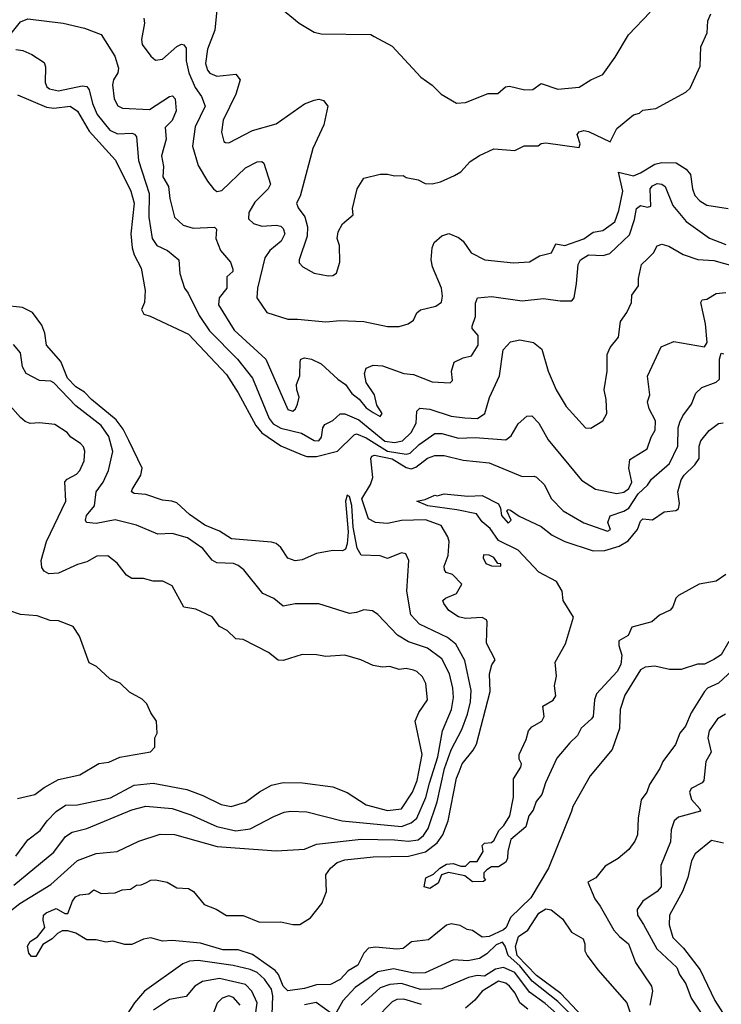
# Model space of a CAD drawing. Extents: x 2210602 to 2357277, y 510288 to 673808.
# Tile 210 of 256: x 2309441 to 2312406, y 546139 to 550300. Entities that reach past the tile are written whole.
import ezdxf

# ---------------------------------------------------------------- set-up
doc = ezdxf.new("R2010")
doc.units = 0

msp = doc.modelspace()

# ---------------------------------------------------------------- linework, layer by layer
at = {"layer": '0CON05XD'}
for points in [[(2310503.6, 550383.6), (2310622.5, 550285), (2310685, 550247.5), (2310715, 550240), (2310925, 550236.7), (2310939.3, 550229.3), (2311015, 550187.5), (2311137, 550057), (2311185, 550022.5), (2311222.5, 549985), (2311287, 549947), (2311325, 549950), (2311421.7, 549988.3), (2311461.7, 549988.3), (2311494.2, 550015.8), (2311510.5, 550019.5), (2311576.1, 550003.9), (2311610, 550005), (2311645, 550030), (2311715, 550005.8), (2311805, 550014.2), (2311855, 550046.2), (2311905, 550067.5), (2311958.3, 550141.7), (2312014.2, 550235.8), (2312105, 550331.2)], [(2310275.6, 550355), (2310265.6, 550255), (2310234.4, 550175), (2310227.1, 550115), (2310235, 550086.7), (2310245, 550074), (2310275, 550061.2), (2310355, 550070), (2310373.3, 550045), (2310354.2, 549985), (2310301.1, 549875), (2310294.3, 549824.3), (2310304, 549785), (2310310.5, 549780.5), (2310325, 549778.8), (2310425, 549831.4), (2310525, 549859.4), (2310645, 549944), (2310685, 549960), (2310705, 549964), (2310725, 549958), (2310743.8, 549935), (2310727.1, 549855), (2310680, 549755), (2310626.7, 549553.3), (2310610.8, 549525), (2310618.1, 549505), (2310646.7, 549466.7), (2310657.3, 549425), (2310655.5, 549385), (2310622, 549285), (2310622.3, 549272.3), (2310637.5, 549255), (2310685, 549228.8), (2310745, 549216.7), (2310765, 549218.8), (2310780.7, 549229.3), (2310794.2, 549275.8), (2310792.2, 549345), (2310782.9, 549375), (2310787.3, 549402.7), (2310805, 549437.5), (2310850, 549475), (2310848.3, 549501.7), (2310867.5, 549585), (2310895, 549630), (2310965, 549647.5), (2310995, 549647.5), (2311025, 549640), (2311061.7, 549641.7), (2311075, 549632.5), (2311125, 549622.5), (2311155, 549607.5), (2311185, 549606.7), (2311220, 549615), (2311278.3, 549641.7), (2311305, 549657.5), (2311345, 549700), (2311385, 549726.2), (2311445, 549753.8), (2311533.6, 549746.4), (2311573.6, 549766.4), (2311633, 549767), (2311645, 549776.7), (2311665, 549778.8), (2311805, 549760), (2311810, 549775), (2311797.5, 549815), (2311805, 549826), (2311825, 549830.8), (2311845, 549826.9), (2311936.4, 549783.6), (2311965, 549840), (2312035, 549897.5), (2312060, 549905), (2312075, 549917.5), (2312130, 549925), (2312257, 549993), (2312275, 550010), (2312316.4, 550103.6), (2312320, 550185), (2312346.4, 550243.6), (2312350, 550295), (2312362.5, 550325)], [(2309405, 550241.8), (2309445, 550290), (2309475, 550303.5), (2309625, 550285.7), (2309715, 550264), (2309785, 550237.5), (2309843.8, 550145), (2309858.8, 550095), (2309856.2, 550075), (2309837.5, 550045), (2309833.1, 550025), (2309840.9, 549965), (2309855.5, 549935.5), (2309875.7, 549925.7), (2309989.5, 549920.5), (2310075, 549975.8), (2310087.7, 549977.7), (2310098.8, 549965), (2310101.9, 549915), (2310085, 549874), (2310056.1, 549843.9), (2310060, 549795), (2310041.1, 549725), (2310048.7, 549678.7), (2310046.2, 549635), (2310070, 549595), (2310075.6, 549544.4), (2310095.7, 549465.7), (2310131.5, 549431.5), (2310175, 549419.4), (2310265, 549422.5), (2310272.5, 549415), (2310270, 549375), (2310290, 549325), (2310332.5, 549275), (2310342.5, 549245), (2310342.5, 549235), (2310316.7, 549213.3), (2310316, 549165), (2310284.2, 549125), (2310281.4, 549095), (2310347.9, 548987.9), (2310481.1, 548865), (2310575, 548652.9), (2310595, 548645.8), (2310606.9, 548655), (2310615.6, 548675), (2310622, 548705), (2310612, 548735), (2310611.7, 548758.3), (2310625.8, 548795), (2310626.2, 548855), (2310630, 548865), (2310645, 548871.2), (2310675, 548865.8), (2310715, 548845.8), (2310785, 548780), (2310818.6, 548758.6), (2310845, 548720), (2310875.7, 548695.7), (2310905, 548659.2), (2310935, 548640), (2310965, 548623.3), (2310972.5, 548635), (2310950.5, 548670.5), (2310941.2, 548715), (2310906.1, 548766.1), (2310898.8, 548805), (2310905, 548826.7), (2310935, 548839.2), (2310975, 548836.9), (2311065, 548804.3), (2311105, 548800), (2311185, 548769.2), (2311260, 548765), (2311270, 548775), (2311266.7, 548815), (2311277, 548853), (2311315, 548871.2), (2311350.5, 548879.5), (2311378.6, 548925), (2311379.4, 548965), (2311353.8, 548995), (2311353.3, 549005), (2311367.1, 549045), (2311367.5, 549102.5), (2311376.1, 549123.9), (2311435, 549130), (2311565, 549112.2), (2311655, 549121.2), (2311725, 549111.2), (2311775, 549111.2), (2311783.8, 549125), (2311794.2, 549185), (2311800.8, 549265), (2311811.2, 549285), (2311845, 549305.7), (2311906.8, 549303.2), (2311935, 549311.9), (2312018.9, 549391.1), (2312040, 549455), (2312047.8, 549502.2), (2312065, 549514.4), (2312095, 549507.1), (2312107.9, 549512.1), (2312105.7, 549584.3), (2312115, 549597.5), (2312135, 549607.1), (2312155, 549604.3), (2312168.6, 549595), (2312201.9, 549515), (2312257.6, 549447.6), (2312356, 549376), (2312425, 549349.6)], [(2309965.5, 550305.5), (2309968.6, 550285), (2309955.9, 550215.9), (2309959.2, 550195), (2309996, 550145), (2310015, 550128.8), (2310045, 550132.5), (2310105, 550187.1), (2310125, 550195.8), (2310135, 550193.8), (2310145, 550180), (2310144.5, 550125.5), (2310155.4, 550075), (2310182.5, 550012.5), (2310209.4, 549975), (2310224.4, 549935), (2310182.8, 549847.2), (2310171.1, 549765), (2310195.8, 549684.2), (2310235, 549616.9), (2310260.6, 549585), (2310275, 549574.4), (2310295, 549578.6), (2310395, 549673.1), (2310445, 549699.2), (2310465, 549700), (2310473.6, 549693.6), (2310500.8, 549605), (2310491.4, 549585), (2310435, 549528), (2310410, 549485), (2310408.8, 549458.8), (2310428.7, 549438.7), (2310465, 549426.9), (2310525, 549431.4), (2310545, 549427.5), (2310555, 549416.7), (2310561.4, 549395), (2310546.7, 549363.3), (2310498.1, 549325), (2310476.9, 549293.1), (2310445.8, 549165), (2310444, 549125), (2310485, 549062), (2310575, 549033.8), (2310615, 549034), (2310735, 549023.3), (2310795, 549028.9), (2310895, 549024.4), (2310995, 549003.1), (2311045, 549003.1), (2311082.5, 549015), (2311105, 549030), (2311119.5, 549060.5), (2311135, 549073.3), (2311200.5, 549089.5), (2311223.9, 549106.1), (2311228.6, 549131.4), (2311224.2, 549165), (2311185.6, 549255), (2311180.6, 549285), (2311184.3, 549335), (2311192.1, 549357.9), (2311225, 549386.7), (2311255, 549396.7), (2311295, 549380), (2311315, 549363.8), (2311348.8, 549315), (2311407.5, 549285), (2311527.7, 549272.3), (2311595, 549276.2), (2311637.9, 549302.1), (2311688.8, 549315), (2311707.5, 549352.5), (2311745, 549346), (2311825, 549373.8), (2311865, 549402.2), (2311905, 549409.2), (2311955.8, 549445), (2311972.9, 549492.9), (2311990.6, 549575), (2311971.2, 549655), (2312035, 549640.6), (2312065, 549652.3), (2312125, 549689.5), (2312155, 549696.4), (2312215, 549694.3), (2312258.3, 549668.3), (2312276, 549645), (2312284, 549585), (2312295, 549556.7), (2312315, 549534.2), (2312345, 549516), (2312435, 549501.2)], [(2309425, 550174.3), (2309455, 550169.2), (2309493, 550153), (2309545, 550118.8), (2309550.9, 550100.9), (2309549.6, 550035), (2309556.6, 550016.6), (2309567.3, 550007.3), (2309605, 549999.6), (2309705, 550020.6), (2309725, 550018), (2309735, 550003.3), (2309749.6, 549945), (2309768.7, 549898.7), (2309822.4, 549832.4), (2309855, 549817.1), (2309915, 549820.9), (2309926.7, 549816.7), (2309934.4, 549805), (2309944, 549705), (2309988, 549565), (2309987.7, 549465), (2310001.1, 549375), (2310020.8, 549345), (2310066, 549325), (2310113.3, 549285), (2310117.3, 549227.3), (2310137.5, 549165), (2310153.7, 549143.7), (2310199.5, 549049.5), (2310243.5, 548985), (2310361.1, 548865), (2310425, 548785.6), (2310495, 548614.3), (2310512.4, 548592.4), (2310545, 548573.1), (2310632.2, 548552.2), (2310685, 548520.9), (2310705, 548520.6), (2310716.5, 548535), (2310722.9, 548575), (2310731.3, 548588.7), (2310765, 548605.7), (2310795, 548634.3), (2310815, 548634.5), (2310875, 548608.2), (2310985, 548519.2), (2311025, 548512.8), (2311059.6, 548520.4), (2311095.5, 548555), (2311116.4, 548595), (2311119.2, 548645), (2311132.5, 548657.5), (2311175, 548653.6), (2311265, 548623.8), (2311322.4, 548617.6), (2311375.4, 548614.6), (2311407.5, 548635), (2311427.2, 548702.8), (2311469.5, 548795), (2311484.3, 548905), (2311515, 548938.8), (2311555, 548946.7), (2311612.5, 548935), (2311647.3, 548907.3), (2311674.5, 548814.5), (2311708.6, 548735), (2311750.8, 548665), (2311832.5, 548575), (2311855, 548573.8), (2311905, 548604), (2311923.1, 548635), (2311920, 548695), (2311910.8, 548735), (2311923.8, 548815), (2311924.2, 548885), (2311936, 548915), (2311971.7, 548958.3), (2311980, 549025), (2312007.7, 549062.3), (2312026.2, 549105), (2312028, 549135), (2312056.7, 549175), (2312056.2, 549206.2), (2312069.2, 549265), (2312095, 549289.2), (2312120, 549315), (2312135.8, 549344.2), (2312155, 549350.8), (2312185, 549343.3), (2312245, 549307.1), (2312306.6, 549286.6), (2312375, 549282.5), (2312465, 549257.1)], [(2309431.7, 549981.7), (2309555, 549929.6), (2309586.1, 549926.1), (2309655, 549934.6), (2309685, 549912.7), (2309735, 549829.1), (2309846.1, 549706.1), (2309911.5, 549575), (2309925.2, 549525), (2309910.7, 549395), (2309916.8, 549335), (2309925, 549306), (2309955, 549250), (2309972, 549155), (2309968, 549105), (2309956, 549075), (2309965.9, 549055.9), (2309993.3, 549046.7), (2310155, 548971.5), (2310315, 548801.1), (2310365, 548722.9), (2310438.9, 548585), (2310464, 548554), (2310545, 548498.5), (2310635, 548460.4), (2310655, 548453.9), (2310695, 548453.9), (2310784, 548476), (2310854.1, 548545.9), (2310865, 548549.2), (2310905, 548532.2), (2310995, 548475.8), (2311075, 548463.1), (2311091.4, 548468.6), (2311129.1, 548505), (2311195, 548551.1), (2311225, 548550.5), (2311295, 548530.8), (2311365.4, 548534.6), (2311495, 548524.3), (2311518.3, 548541.7), (2311548, 548592), (2311585, 548624), (2311605, 548625.7), (2311635.7, 548595), (2311673.9, 548523.9), (2311815, 548353.8), (2311875, 548316), (2311965, 548298), (2311995, 548302.5), (2312015, 548319.2), (2312027.7, 548345), (2312015.4, 548404.6), (2312019.4, 548440.6), (2312093.4, 548486.6), (2312109.4, 548535), (2312126.5, 548565), (2312127.8, 548605), (2312101.4, 548655), (2312094, 548685), (2312103.8, 548715), (2312093.9, 548793.9), (2312152.5, 548917.5), (2312205, 548940), (2312335, 548918), (2312346.6, 548935), (2312338.8, 549015), (2312319.2, 549105), (2312325, 549116.2), (2312345, 549118.8), (2312385, 549142), (2312425, 549147.5)], [(2309395, 546528.9), (2309441.9, 546565), (2309572.9, 546645), (2309685, 546746.7), (2309765, 546776), (2309852.5, 546785), (2309945, 546828.6), (2310035, 546858.6), (2310095, 546856.9), (2310275.5, 546805.5), (2310525, 546787.1), (2310645, 546794.2), (2310695.8, 546815.8), (2310885, 546837.3), (2311025, 546834.7), (2311085, 546828.8), (2311125, 546834.7), (2311148.1, 546851.9), (2311167.8, 546882.2), (2311205.7, 546994.3), (2311237.1, 547135), (2311265, 547214.3), (2311309.6, 547300.4), (2311334, 547365), (2311347, 547417), (2311349.2, 547465), (2311322.4, 547592.4), (2311285, 547660.8), (2311249.7, 547689.7), (2311131.4, 547745), (2311093.6, 547785), (2311076.9, 547885), (2311086.2, 548015), (2311073, 548043), (2311055, 548047.5), (2310995, 548023.3), (2310965, 548033.8), (2310885, 548037.5), (2310867, 548067), (2310851.1, 548155), (2310845, 548247.5), (2310835.4, 548285), (2310825, 548290.8), (2310818.1, 548265), (2310828.9, 548135), (2310825.6, 548084.4), (2310817.8, 548062.2), (2310805, 548055.8), (2310765, 548056.9), (2310695, 548044.4), (2310635, 548017.1), (2310605, 548012.5), (2310575, 548024), (2310545, 548069.2), (2310525, 548085.6), (2310505, 548091.9), (2310336.5, 548106.5), (2310285, 548137.9), (2310223.5, 548163.5), (2310159.1, 548209.1), (2310105, 548257.8), (2310084.2, 548265.8), (2310045, 548268.8), (2309975, 548293.1), (2309925, 548298), (2309914, 548305), (2309916, 548315), (2309952.9, 548375), (2309959.4, 548405), (2309901.9, 548521.9), (2309878.7, 548568.7), (2309848.7, 548608.7), (2309744.5, 548694.5), (2309715, 548726.1), (2309678.6, 548748.6), (2309642.7, 548785), (2309615, 548855.6), (2309554.3, 548924.3), (2309547.8, 548975), (2309535, 549008.8), (2309495, 549062), (2309453.6, 549083.6), (2309375, 549092.1)], [(2309417.1, 546642.9), (2309585, 546781.9), (2309635, 546847.5), (2309662.9, 546867.1), (2309725, 546882.2), (2309915, 546961.1), (2309975, 546976.4), (2310085, 546966.7), (2310165, 546939.5), (2310275, 546890), (2310355, 546872.3), (2310415, 546880.5), (2310515, 546932.9), (2310558.7, 546951.3), (2310585, 546955.6), (2310655, 546952.9), (2310804.5, 546914.5), (2311055, 546890.7), (2311095, 546905.4), (2311119.6, 546925), (2311157.2, 547012.8), (2311173.6, 547073.6), (2311207.6, 547185), (2311227.9, 547295), (2311266.2, 547385), (2311274.5, 547435), (2311272.3, 547475), (2311257.9, 547535), (2311225, 547598.9), (2311165, 547643.6), (2311085, 547670.5), (2311038.2, 547698.2), (2310955, 547786.2), (2310931.7, 547801.7), (2310895, 547805.8), (2310865, 547794), (2310835, 547790.8), (2310705, 547830.6), (2310605, 547831.2), (2310555, 547821.2), (2310515, 547853.3), (2310468.8, 547875), (2310388.8, 547975), (2310365, 547993.8), (2310345, 548002), (2310274.3, 548004.3), (2310255, 548016.2), (2310215.8, 548065), (2310150.9, 548110.9), (2310085, 548129.2), (2310025, 548125.7), (2309935, 548163.8), (2309845, 548186), (2309765, 548170.8), (2309723.3, 548175), (2309718.8, 548185), (2309724, 548205), (2309758, 548245), (2309764.3, 548305), (2309794.4, 548345), (2309816.5, 548395), (2309835.5, 548475), (2309818.3, 548538.3), (2309785, 548585.6), (2309678.7, 548668.7), (2309585, 548765.6), (2309572.4, 548772.4), (2309525.5, 548775.5), (2309468.8, 548805), (2309453.2, 548833.2), (2309445, 548892.5), (2309415, 548927.5)], [(2312438.2, 547671.8), (2312405, 547615.8), (2312375, 547595.8), (2312335, 547576.2), (2312305, 547576.2), (2312236.2, 547553.8), (2312186.8, 547553.2), (2312125, 547567.5), (2312085, 547563.3), (2312065, 547552.9), (2311998.9, 547445), (2311979.4, 547385), (2311975.6, 547305), (2311944.5, 547215.5), (2311852.5, 547105), (2311778.6, 546975), (2311772.5, 546955), (2311676.2, 546713.8), (2311601.2, 546588.8), (2311515, 546505.3), (2311497.1, 546462.9), (2311486.2, 546453.8), (2311425.7, 546425.7), (2311395, 546423.1), (2311355, 546451.2), (2311332.5, 546455), (2311302.3, 546472.3), (2311265, 546479.2), (2311245, 546473.8), (2311169.1, 546410.9), (2311097.5, 546402.5), (2311062.5, 546375), (2311035, 546371.9), (2310945, 546380), (2310915, 546376), (2310895.5, 546354.5), (2310870, 546305), (2310829.3, 546280.7), (2310795, 546243.6), (2310755, 546222.5), (2310695, 546221.8), (2310645, 546206.4), (2310575, 546195.6), (2310555, 546215.7), (2310534.8, 546264.8), (2310521.3, 546281.3), (2310425, 546348.9), (2310365, 546368.9), (2310299.4, 546369.4), (2310205, 546398), (2310085, 546409.1), (2310045.4, 546405.4), (2309995, 546420.6), (2309965, 546414.4), (2309915, 546392.2), (2309885, 546391.9), (2309835, 546405.6), (2309805, 546401.5), (2309765, 546411.1), (2309725, 546410.8), (2309679.1, 546439.1), (2309645, 546450), (2309620.9, 546449.1), (2309601.3, 546438.7), (2309578.8, 546415), (2309538.8, 546391.2), (2309509.2, 546340.8), (2309491.2, 546341.2), (2309480, 546355), (2309473.8, 546385), (2309485, 546403.8), (2309515.9, 546424.1), (2309547, 546463), (2309540, 546495), (2309542.5, 546515), (2309552.5, 546525), (2309595, 546543.8), (2309632.3, 546522.3), (2309645, 546523.3), (2309663.8, 546575), (2309677.3, 546592.7), (2309695, 546602), (2309733.8, 546606.2), (2309755, 546622.5), (2309785, 546606.7), (2309845, 546610), (2309875, 546623.3), (2309910, 546625), (2309935, 546642.5), (2309955, 546643.3), (2309975, 546652.5), (2309996.1, 546663.9), (2310015, 546665.7), (2310065, 546655.8), (2310105, 546630.8), (2310155, 546628.6), (2310176, 546615), (2310220.9, 546560.9), (2310271.2, 546541.2), (2310315, 546514.2), (2310385, 546513.8), (2310455, 546486.7), (2310545, 546487.1), (2310595, 546475.8), (2310625, 546475.8), (2310670, 546505), (2310718.6, 546565), (2310738.5, 546615), (2310734.5, 546685.5), (2310754.3, 546715), (2310782.4, 546737.6), (2310815, 546749.6), (2310935, 546762.7), (2311085, 546764.6), (2311156.2, 546783.8), (2311205, 546820.9), (2311229.1, 546855), (2311251.8, 546915), (2311286.9, 547095), (2311298, 547122), (2311311.4, 547155), (2311357.7, 547212.3), (2311371.1, 547238.9), (2311429.3, 547460.7), (2311426, 547535), (2311436.4, 547573.6), (2311450, 547595), (2311414.4, 547664.4), (2311416.7, 547755), (2311413.3, 547763.3), (2311395, 547773.3), (2311325, 547770), (2311295, 547776.2), (2311255, 547802.5), (2311233, 547833), (2311230, 547845), (2311240, 547855), (2311287.5, 547875), (2311310, 547915), (2311270, 547955), (2311243.9, 547963.9), (2311236.7, 547975), (2311235, 547990), (2311252.5, 548035), (2311255.8, 548095), (2311250.8, 548115), (2311222.7, 548162.7), (2311155.8, 548185.8), (2311055, 548184.1), (2310995, 548171.2), (2310944.4, 548174.4), (2310915, 548190), (2310886.7, 548275), (2310923.1, 548335), (2310933.3, 548365), (2310925.6, 548445), (2310930, 548455), (2310941.1, 548458.9), (2311015, 548444), (2311075, 548408), (2311095, 548402.1), (2311115, 548408.8), (2311165, 548447.3), (2311195, 548458.2), (2311235, 548457.7), (2311315, 548438.2), (2311425, 548426.5), (2311565, 548370), (2311615, 548371.2), (2311625, 548366), (2311657.5, 548335), (2311689.2, 548275), (2311738, 548225), (2311825, 548173.1), (2311925, 548138.9), (2311938.6, 548145), (2311926.1, 548175), (2311936.7, 548203.3), (2311995, 548222.7), (2312015, 548236.1), (2312055, 548296), (2312095, 548332.5), (2312111.2, 548358.8), (2312186.7, 548425), (2312222, 548498), (2312224.5, 548575), (2312230.7, 548599.3), (2312243.7, 548626.3), (2312280.8, 548675), (2312297.9, 548722.1), (2312324.6, 548745.4), (2312385, 548768.2), (2312399.2, 548780.8), (2312399.2, 548865), (2312405, 548890), (2312415, 548888)], [(2309424.6, 546765.4), (2309475, 546834.3), (2309527.2, 546872.8), (2309556.9, 546915), (2309595, 546954.4), (2309635, 546980), (2309685, 546982.5), (2309825, 547012.2), (2309925, 547065.6), (2310005, 547073.3), (2310147.2, 547047.2), (2310215, 547021.9), (2310293, 546983), (2310335.5, 546974.5), (2310395, 546992.9), (2310455, 547036.9), (2310505.5, 547064.5), (2310555, 547075.6), (2310635.7, 547074.3), (2310765, 547058.6), (2310824.5, 547034.5), (2310905, 546982.5), (2310995, 546957.9), (2311055, 546964.4), (2311101.2, 547035), (2311120.8, 547085), (2311142.5, 547195), (2311112.5, 547335), (2311127.9, 547372.1), (2311164.1, 547425.9), (2311157.5, 547495), (2311143, 547523), (2311120, 547545), (2311105, 547550.8), (2311075, 547557.5), (2311045, 547554), (2311005, 547565.8), (2310975, 547564.2), (2310935, 547571.4), (2310882.5, 547595), (2310815, 547613.8), (2310735, 547608.8), (2310696, 547616), (2310635, 547616.7), (2310555, 547592.5), (2310533, 547593), (2310492.5, 547625), (2310385, 547680), (2310355, 547683.3), (2310318.3, 547718.3), (2310286.1, 547736.1), (2310255, 547776.2), (2310185, 547808.8), (2310135, 547816.7), (2310085, 547907.5), (2310046.4, 547926.4), (2310005, 547927.5), (2309965, 547938.8), (2309915, 547938.8), (2309893, 547953), (2309852.7, 548002.7), (2309813.9, 548033.9), (2309767.7, 548032.3), (2309725, 548008.8), (2309685, 547998), (2309605, 547961.4), (2309565, 547957.5), (2309545, 547968.8), (2309534.3, 547985), (2309531.9, 548015), (2309554.4, 548095), (2309636.7, 548265), (2309632.7, 548347.3), (2309641.2, 548358.8), (2309681.3, 548378.7), (2309695.4, 548394.6), (2309714.2, 548435), (2309717, 548477), (2309711.2, 548495), (2309698.3, 548508.3), (2309657.5, 548535), (2309642.5, 548555), (2309589.5, 548589.5), (2309525, 548596.2), (2309485, 548593.3), (2309465, 548601.2), (2309445, 548618.8), (2309390, 548680)], [(2312425.3, 547954.7), (2312385, 547926.9), (2312312, 547915), (2312225, 547866), (2312214, 547855), (2312201.2, 547818.8), (2312190, 547805), (2312145, 547783.8), (2312113.3, 547755), (2312027.7, 547732.3), (2312013, 547697), (2311973.3, 547675), (2311973.3, 547655), (2311986, 547615), (2311981.9, 547575), (2311966.7, 547545), (2311878.7, 547451.3), (2311870.6, 547425), (2311864.3, 547355.7), (2311858, 547345), (2311814.1, 547305.9), (2311798.8, 547275), (2311765.5, 547244.5), (2311711.3, 547178.7), (2311663.3, 547075), (2311647.5, 547025), (2311623.9, 546996.1), (2311610.7, 546959.3), (2311593.3, 546935), (2311580.7, 546889.3), (2311516.7, 546835), (2311503.9, 546786.1), (2311503, 546757), (2311495, 546740), (2311465, 546720), (2311435, 546720), (2311415, 546707.5), (2311402.5, 546695), (2311403, 546673), (2311410, 546665), (2311401.7, 546658.3), (2311355, 546656.2), (2311321.7, 546681.7), (2311253.9, 546696.1), (2311223.9, 546686.1), (2311209.1, 546650.9), (2311175, 546628.8), (2311150, 546635), (2311157, 546673), (2311190.5, 546689.5), (2311216.7, 546715), (2311245, 546731.2), (2311273.6, 546733.6), (2311305, 546722.5), (2311325, 546722.5), (2311345, 546742.5), (2311375, 546742.5), (2311400, 546785), (2311395, 546810), (2311405, 546820), (2311435, 546822.5), (2311446.7, 546833.3), (2311466.4, 546873.6), (2311487.5, 546895), (2311512.5, 546935), (2311528, 547015), (2311528.3, 547091.7), (2311559.3, 547140.7), (2311562.5, 547155), (2311552.5, 547175), (2311552, 547195), (2311581.4, 547258.6), (2311591.1, 547295), (2311605, 547311.4), (2311647.5, 547335), (2311657.5, 547355), (2311651.7, 547398.3), (2311695, 547423.8), (2311707, 547443), (2311701.5, 547485), (2311709.1, 547525), (2311703.6, 547585), (2311747.2, 547662.8), (2311781.5, 547775), (2311737.5, 547845), (2311734, 547885), (2311709.2, 547925), (2311635.5, 547965), (2311547.5, 548057.5), (2311465, 548099.4), (2311429.3, 548149.3), (2311395, 548178.2), (2311371.8, 548211.8), (2311289.2, 548229.2), (2311165.7, 548245.7), (2311120, 548265), (2311155, 548272), (2311195, 548290), (2311205, 548287.5), (2311235, 548296.2), (2311335, 548286.7), (2311395, 548288.6), (2311464.2, 548254.2), (2311473.8, 548235), (2311477.5, 548205), (2311505, 548172.5), (2311517.5, 548185), (2311500, 548225), (2311505, 548230), (2311515, 548227.5), (2311552, 548202), (2311645, 548158), (2311690.9, 548120.9), (2311745, 548094.4), (2311865.4, 548055.4), (2311914, 548056), (2311975, 548074.5), (2312012.4, 548097.6), (2312052.2, 548145), (2312065, 548180), (2312075, 548190), (2312115, 548186.7), (2312165, 548220), (2312214.2, 548225.8), (2312225, 548233.3), (2312229.2, 548255), (2312223.1, 548305), (2312236.7, 548355), (2312248.6, 548375), (2312295, 548419.2), (2312312.5, 548445), (2312312.1, 548497.9), (2312320.3, 548519.7), (2312355, 548564), (2312395, 548593.8), (2312413.9, 548596.1)], [(2311475, 547990), (2311475, 548000), (2311461.7, 548001.7), (2311445, 548026.7), (2311425, 548037.5), (2311401.7, 548038.3), (2311400, 548025), (2311411.7, 548001.7), (2311435, 547992.5), (2311475, 547990)], [(2309431.9, 547008.1), (2309505, 547026), (2309544.5, 547055.5), (2309605, 547088.6), (2309695, 547108), (2309775, 547156.2), (2309817.3, 547162.7), (2309865, 547184), (2309993.6, 547206.4), (2310012.5, 547225), (2310012.5, 547265), (2310022.5, 547285), (2310020, 547335), (2309995, 547370), (2309978.3, 547408.3), (2309958.3, 547428.3), (2309905, 547457.5), (2309866.1, 547496.1), (2309822.5, 547515), (2309766.1, 547566.1), (2309735, 547582.5), (2309693.8, 547695), (2309667.5, 547735), (2309605, 547758.8), (2309570.7, 547760.7), (2309515, 547780), (2309445, 547786.7), (2309395, 547802.5)], [(2312475, 547571.1), (2312395, 547495.7), (2312348, 547475), (2312335, 547461.4), (2312279, 547371), (2312255.4, 547315), (2312231.2, 547285), (2312212.8, 547237.2), (2312158.8, 547165), (2312146.2, 547135), (2312102.3, 547067.7), (2312091.2, 547035), (2312067.3, 547002.7), (2312054.2, 546925), (2312052, 546855), (2312041.2, 546828.8), (2312015, 546793.8), (2311970, 546755), (2311915, 546723.3), (2311876.4, 546673.6), (2311842.5, 546655), (2311871.2, 546585), (2311895, 546553.8), (2311952, 546452), (2311975.5, 546425.5), (2312014.4, 546394.4), (2312044.2, 546315), (2312111.2, 546215), (2312116, 546195), (2312104.3, 546135)], [(2312424.5, 547365.5), (2312390, 547345), (2312355.6, 547294.4), (2312349.2, 547265), (2312364, 547205), (2312341.1, 547165), (2312333.1, 547085), (2312325.3, 547074.7), (2312278.9, 547051.1), (2312271.9, 547035), (2312280.5, 547005), (2312316.2, 546965), (2312318.8, 546955), (2312225, 546929.4), (2312207.5, 546915), (2312194.4, 546875.6), (2312191.9, 546825), (2312151.1, 546725), (2312151.4, 546635), (2312135, 546615.8), (2312074, 546575), (2312050.3, 546539.7), (2312052.5, 546515), (2312076.9, 546476.9)], [(2312415, 546820.6), (2312365, 546831.2), (2312295.8, 546775), (2312280, 546745), (2312264.3, 546675), (2312242.2, 546615), (2312187.5, 546515), (2312185.8, 546474.2), (2312201.8, 546421.8), (2312246.8, 546376.8), (2312316.5, 546285), (2312379.5, 546155), (2312423.6, 546085)], [(2311866.9, 546036.9), (2311727.8, 546185), (2311625, 546260.4), (2311544, 546345), (2311537.1, 546382.9), (2311549.8, 546425), (2311588.3, 546451.7), (2311635, 546524.5), (2311665, 546542.9), (2311687.6, 546537.6), (2311735, 546500), (2311773.4, 546443.4), (2311822.5, 546415), (2311830, 546395), (2311830, 546365), (2311840, 546345), (2311884.4, 546285), (2312006.4, 546145), (2312043.3, 546035)], [(2312076.9, 546476.9), (2312133.7, 546373.7), (2312218.9, 546295), (2312229.5, 546265), (2312256.9, 546225), (2312279.5, 546165), (2312332.7, 546085)], [(2311805, 546062.3), (2311715, 546150.8), (2311606.4, 546236.4), (2311555, 546301), (2311506, 546345), (2311493.1, 546385), (2311480.9, 546400.9), (2311455, 546390.8), (2311415, 546351.6), (2311385, 546332.1), (2311335, 546323.1), (2311275, 546327.5), (2311155, 546272.3), (2311105, 546270.7), (2311021.1, 546288.9), (2310955, 546276.8), (2310859.6, 546210.4), (2310807, 546153), (2310775, 546096)], [(2310507.5, 546095), (2310510.8, 546175), (2310505, 546202.5), (2310475.4, 546245), (2310445, 546273.1), (2310415, 546286.7), (2310342.9, 546302.9), (2310195, 546323.5), (2310158.6, 546321.4), (2310130.5, 546309.5), (2309968.6, 546195), (2309926.9, 546145), (2309865, 546050)], [(2311794.9, 546024.9), (2311662, 546142), (2311595, 546190.7), (2311533.7, 546273.7), (2311485.2, 546295.2), (2311452.4, 546287.6), (2311405, 546258.1), (2311375, 546260.5), (2311337.6, 546252.4), (2311225.4, 546204.6), (2311135, 546200.9), (2311055, 546227.1), (2311005, 546222.7), (2310965, 546208.8), (2310884.5, 546135)], [(2310436.8, 546085), (2310445.3, 546145.3), (2310422.9, 546195), (2310395, 546222.9), (2310285, 546248.6), (2310214, 546235), (2310180.8, 546215), (2310145, 546172), (2310075, 546159.5), (2310006.2, 546113.8)], [(2311588.9, 546118.9), (2311555.3, 546145.3), (2311535, 546185.7), (2311511.5, 546215), (2311495, 546227.7), (2311465, 546236.8), (2311395, 546194.1), (2311365, 546156.8), (2311325, 546122.5)], [(2310372.5, 546135), (2310345, 546168.1), (2310324.5, 546175.5), (2310296.7, 546165), (2310275.6, 546144.4), (2310253.1, 546085)], [(2310765, 546095.8), (2310693.6, 546146.4), (2310645, 546137.1)], [(2311138.7, 546138.7), (2311065, 546160.5), (2311035, 546160), (2311015, 546149.4), (2310944.1, 546075.9)]]:
    msp.add_lwpolyline(points, dxfattribs=at)

doc.saveas('drawing.dxf')
